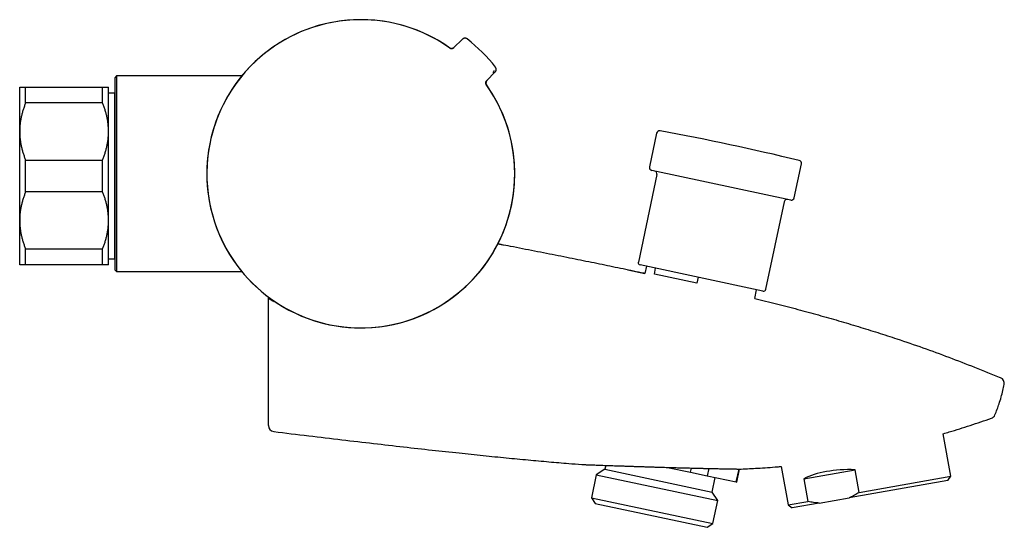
# Model space of a CAD drawing. Header units: millimetres. Extents: x 8 to 1128, y 12 to 2387.
# Tile 77 of 90: x 962 to 1128, y 1366 to 1452. Entities that reach past the tile are written whole.
import ezdxf

# ---------------------------------------------------------------- set-up
doc = ezdxf.new("R2010")
doc.units = ezdxf.units.MM

msp = doc.modelspace()

# ---------------------------------------------------------------- linework, layer by layer
at = {"color": 7, "linetype": 'Continuous', "lineweight": 30}
for p, q in [((1036.5, 1448.86), (1034.98, 1447.4)), ((1040.56, 1441.82), (1042.02, 1443.33)), ((978.06, 1442.65), (977.81, 1442.4)), ((977.81, 1409.9), (977.81, 1442.4)), ((999.21, 1442.65), (978.06, 1442.65)), ((978.06, 1442.65), (978.06, 1409.65)), ((999.21, 1442.65), (999.21, 1442.65)), ((961.71, 1433.28), (961.71, 1440.78)), ((962.71, 1438.1), (962.71, 1440.78)), ((962.71, 1440.78), (975.71, 1440.78)), ((975.71, 1438.1), (975.71, 1440.78)), ((976.71, 1433.28), (976.71, 1440.78)), ((977.71, 1439.74), (976.71, 1439.74)), ((977.71, 1439.74), (977.71, 1411.82)), ((975.71, 1438.1), (962.71, 1438.1)), ((977.81, 1435.53), (977.71, 1435.53)), ((961.71, 1418.28), (961.71, 1433.28)), ((976.71, 1418.28), (976.71, 1433.28)), ((1069.27, 1432.99), (1068.06, 1427.3)), ((962.71, 1423.1), (962.71, 1428.46)), ((962.71, 1428.46), (975.71, 1428.46)), ((975.71, 1423.1), (975.71, 1428.46)), ((1091.92, 1421.72), (1068.44, 1426.71)), ((1092.51, 1422.1), (1093.72, 1427.8)), ((1069.32, 1426.01), (1066.18, 1411.24)), ((975.71, 1423.1), (962.71, 1423.1)), ((1087.7, 1406.67), (1090.84, 1421.44)), ((961.71, 1410.78), (961.71, 1418.28)), ((976.71, 1410.78), (976.71, 1418.28)), ((977.71, 1416.03), (977.81, 1416.03)), ((962.71, 1413.46), (975.71, 1413.46)), ((962.71, 1410.78), (962.71, 1413.46)), ((975.71, 1410.78), (975.71, 1413.46)), ((1043.04, 1414.19), (1042.44, 1414.31)), ((1042.45, 1414.32), (1043.04, 1414.2)), ((1043.04, 1414.2), (1043.04, 1414.19)), ((1043.04, 1414.2), (1043.32, 1414.15)), ((976.71, 1411.82), (977.71, 1411.82)), ((975.71, 1410.78), (962.71, 1410.78)), ((1087.22, 1406.36), (1066.48, 1410.77)), ((1067.56, 1410.54), (1067.3, 1409.31)), ((1068.89, 1409.23), (1069.1, 1410.21)), ((977.81, 1409.9), (978.06, 1409.65)), ((978.06, 1409.65), (999.21, 1409.65)), ((1064.38, 1409.93), (1067.3, 1409.31)), ((1076.08, 1407.7), (1068.89, 1409.23)), ((1076.29, 1408.68), (1076.08, 1407.7)), ((1003.72, 1405.11), (1003.72, 1405.34)), ((1085.83, 1405.12), (1086.15, 1406.59)), ((1004.71, 1404.64), (1004.71, 1404.53)), ((1118.94, 1375.1), (1117.67, 1382.27)), ((1060.68, 1376.94), (1060.54, 1376.3)), ((1090.31, 1376.77), (1091.46, 1370.26)), ((1059.08, 1375.35), (1058.26, 1371.47)), ((1060.54, 1376.3), (1059.08, 1375.35)), ((1059.08, 1375.35), (1079.58, 1371)), ((1060.54, 1376.3), (1078.63, 1372.45)), ((1071.13, 1376.6), (1075, 1375.78)), ((1075, 1375.78), (1075.15, 1376.49)), ((1075, 1375.78), (1077.83, 1375.18)), ((1078.09, 1376.42), (1077.83, 1375.18)), ((1077.83, 1375.18), (1082.72, 1374.14)), ((1082.72, 1374.14), (1083.18, 1376.33)), ((1082.82, 1374.12), (1083.29, 1376.33)), ((1094.14, 1374.69), (1102.78, 1376.21)), ((1103.46, 1372.37), (1102.78, 1376.21)), ((1103.46, 1372.37), (1118.94, 1375.1)), ((1118.45, 1374.41), (1118.94, 1375.1)), ((1078.63, 1372.45), (1079.15, 1374.9)), ((1082.72, 1374.14), (1082.82, 1374.12)), ((1094.14, 1374.69), (1094.82, 1370.85)), ((1118.45, 1374.41), (1101.76, 1371.46)), ((1079.58, 1371), (1078.63, 1372.45)), ((1058.26, 1371.47), (1058.87, 1370.52)), ((1058.26, 1371.47), (1078.75, 1367.11)), ((1058.87, 1370.52), (1077.81, 1366.5)), ((1078.75, 1367.11), (1079.58, 1371)), ((1091.46, 1370.26), (1094.82, 1370.85)), ((1091.46, 1370.26), (1092.16, 1369.77)), ((1096.73, 1370.58), (1092.16, 1369.77)), ((1096.73, 1370.58), (1101.76, 1371.46)), ((1077.81, 1366.5), (1078.75, 1367.11))]:
    msp.add_line(p, q, dxfattribs=at)
for centre, radius, start, end in [((1019.31, 1426.15), 26, 54.6452, 270), ((1019.31, 1426.15), 26, 54.6512, 315), ((1019.31, 1426.15), 29, 38.3153, 51.6847), ((1041.25, 1443.6), 0.6, 316.002, 358.135), ((1019.31, 1426.15), 26, 270, 35.4108), ((1019.31, 1426.15), 26, 315, 35.3488), ((1069.76, 1432.89), 0.5, 79.7213, 168), ((998.47, 1039.8), 400, 76.2787, 79.7213), ((1093.23, 1427.9), 0.5, 348, 76.2787), ((1068.55, 1427.2), 0.5, 168, 258), ((1068.83, 1426.12), 0.5, 348, 78), ((1091.32, 1421.33), 0.5, 78, 168), ((1092.02, 1422.21), 0.5, 258, 348), ((1066.57, 1411.16), 0.4, 168, 258), ((1087.3, 1406.75), 0.4, 258, 348), ((1126.98, 1390.79), 1, 348.4232, 67.3442), ((1125.48, 1385.85), 1, 288.939, 336.8117), ((1004.72, 1383.65), 1, 180, 263.0588)]:
    msp.add_arc(centre, radius, start, end, dxfattribs=at)
msp.add_ellipse((1105.83, 1369.09), major_axis=(14.41, -2.47), ratio=0.464821, start_param=1.862857, end_param=2.592298, dxfattribs=at)
for points, knots in [([(1037.28, 1448.9), (1037.26, 1448.91), (1037.2, 1448.95), (1037.11, 1448.99), (1037.01, 1449.02), (1036.91, 1449.03), (1036.81, 1449.02), (1036.71, 1448.99), (1036.62, 1448.95), (1036.55, 1448.9), (1036.51, 1448.87), (1036.5, 1448.86)], [0, 0, 0, 0, 0.115727, 0.234809, 0.350536, 0.469618, 0.585344, 0.704425, 0.820153, 0.939236, 1, 1, 1, 1]), ([(1034.98, 1447.4), (1034.96, 1447.38), (1034.91, 1447.34), (1034.83, 1447.29), (1034.75, 1447.27), (1034.67, 1447.25), (1034.58, 1447.26), (1034.5, 1447.27), (1034.42, 1447.3), (1034.37, 1447.33), (1034.35, 1447.35)], [0, 0, 0, 0, 0.132237, 0.269175, 0.389243, 0.512793, 0.632855, 0.756398, 0.876458, 1, 1, 1, 1]), ([(1034.36, 1447.35), (1034.36, 1447.35), (1034.4, 1447.32), (1034.48, 1447.3), (1034.58, 1447.28), (1034.68, 1447.28), (1034.78, 1447.3), (1034.88, 1447.34), (1034.97, 1447.39), (1035.02, 1447.43), (1035.04, 1447.45)], [0, 0, 0, 0, 0.026376, 0.178848, 0.313743, 0.45255, 0.587454, 0.72627, 0.861179, 1, 1, 1, 1]), ([(1042.02, 1443.33), (1042.04, 1443.36), (1042.09, 1443.41), (1042.13, 1443.5), (1042.17, 1443.59), (1042.19, 1443.69), (1042.19, 1443.79), (1042.17, 1443.89), (1042.14, 1443.99), (1042.1, 1444.07), (1042.07, 1444.11), (1042.06, 1444.12)], [0, 0, 0, 0, 0.115732, 0.23482, 0.350553, 0.469643, 0.585375, 0.704462, 0.82019, 0.939274, 1, 1, 1, 1]), ([(1040.51, 1441.18), (1040.49, 1441.21), (1040.46, 1441.26), (1040.43, 1441.35), (1040.42, 1441.44), (1040.42, 1441.52), (1040.43, 1441.6), (1040.46, 1441.68), (1040.5, 1441.76), (1040.54, 1441.8), (1040.56, 1441.82)], [0, 0, 0, 0, 0.132194, 0.26909, 0.389159, 0.512711, 0.632789, 0.75635, 0.876434, 1, 1, 1, 1]), ([(1040.62, 1441.88), (1040.59, 1441.85), (1040.54, 1441.8), (1040.49, 1441.7), (1040.46, 1441.6), (1040.45, 1441.5), (1040.45, 1441.4), (1040.47, 1441.3), (1040.49, 1441.23), (1040.51, 1441.2), (1040.52, 1441.19)], [0, 0, 0, 0, 0.146202, 0.297515, 0.431342, 0.56905, 0.70287, 0.840573, 0.974392, 1, 1, 1, 1]), ([(961.71, 1440.78), (961.71, 1440.78), (961.72, 1440.78), (961.77, 1440.78), (961.85, 1440.78), (961.96, 1440.78), (962.11, 1440.78), (962.28, 1440.78), (962.48, 1440.78), (962.63, 1440.78), (962.71, 1440.78)], [0, 0, 0, 0, 0.1226185, 0.2452381, 0.3688779, 0.4925208, 0.6189959, 0.7454751, 0.8727355, 1, 1, 1, 1]), ([(975.71, 1440.78), (975.79, 1440.78), (975.93, 1440.78), (976.13, 1440.78), (976.3, 1440.78), (976.45, 1440.78), (976.56, 1440.78), (976.65, 1440.78), (976.7, 1440.78), (976.71, 1440.78), (976.71, 1440.78)], [0, 0, 0, 0, 0.122973, 0.245942, 0.369581, 0.493217, 0.619375, 0.745529, 0.872765, 1, 1, 1, 1]), ([(962.71, 1438.1), (962.64, 1437.91), (962.49, 1437.53), (962.29, 1436.95), (962.12, 1436.36), (961.98, 1435.76), (961.86, 1435.15), (961.77, 1434.53), (961.72, 1433.91), (961.71, 1433.49), (961.71, 1433.28)], [0, 0, 0, 0, 0.122973, 0.245942, 0.369581, 0.493217, 0.619375, 0.745529, 0.872765, 1, 1, 1, 1]), ([(976.71, 1433.28), (976.71, 1433.34), (976.71, 1433.59), (976.69, 1434.03), (976.64, 1434.62), (976.55, 1435.2), (976.44, 1435.78), (976.3, 1436.37), (976.13, 1436.95), (975.93, 1437.53), (975.78, 1437.91), (975.71, 1438.1)], [0, 0, 0, 0, 0.0340845, 0.152699, 0.2713147, 0.3908442, 0.5103765, 0.6324315, 0.7544901, 0.8772433, 1, 1, 1, 1]), ([(961.71, 1433.28), (961.71, 1433.22), (961.71, 1432.97), (961.73, 1432.53), (961.78, 1431.95), (961.87, 1431.36), (961.98, 1430.78), (962.12, 1430.19), (962.29, 1429.61), (962.49, 1429.03), (962.64, 1428.65), (962.71, 1428.46)], [0, 0, 0, 0, 0.034085, 0.152699, 0.271315, 0.390844, 0.510376, 0.632431, 0.75449, 0.877243, 1, 1, 1, 1]), ([(975.71, 1428.46), (975.79, 1428.65), (975.93, 1429.03), (976.13, 1429.61), (976.3, 1430.2), (976.45, 1430.8), (976.56, 1431.41), (976.65, 1432.03), (976.7, 1432.65), (976.71, 1433.07), (976.71, 1433.28)], [0, 0, 0, 0, 0.122973, 0.245942, 0.369581, 0.493217, 0.619375, 0.745529, 0.872765, 1, 1, 1, 1]), ([(962.71, 1423.1), (962.64, 1422.91), (962.49, 1422.53), (962.29, 1421.95), (962.12, 1421.36), (961.98, 1420.76), (961.86, 1420.15), (961.77, 1419.53), (961.72, 1418.91), (961.71, 1418.49), (961.71, 1418.28)], [0, 0, 0, 0, 0.122973, 0.245942, 0.369581, 0.493217, 0.619375, 0.745529, 0.872765, 1, 1, 1, 1]), ([(976.71, 1418.28), (976.71, 1418.34), (976.71, 1418.59), (976.69, 1419.03), (976.64, 1419.62), (976.55, 1420.2), (976.44, 1420.78), (976.3, 1421.37), (976.13, 1421.95), (975.93, 1422.53), (975.78, 1422.91), (975.71, 1423.1)], [0, 0, 0, 0, 0.034085, 0.152699, 0.271315, 0.390844, 0.510376, 0.632431, 0.75449, 0.877243, 1, 1, 1, 1]), ([(961.71, 1418.28), (961.71, 1418.22), (961.71, 1417.97), (961.73, 1417.53), (961.78, 1416.95), (961.87, 1416.36), (961.98, 1415.78), (962.12, 1415.19), (962.29, 1414.61), (962.49, 1414.03), (962.64, 1413.65), (962.71, 1413.46)], [0, 0, 0, 0, 0.034085, 0.152699, 0.271315, 0.390844, 0.510376, 0.632431, 0.75449, 0.877243, 1, 1, 1, 1]), ([(975.71, 1413.46), (975.79, 1413.65), (975.93, 1414.03), (976.13, 1414.61), (976.3, 1415.2), (976.45, 1415.8), (976.56, 1416.41), (976.65, 1417.03), (976.7, 1417.65), (976.71, 1418.07), (976.71, 1418.28)], [0, 0, 0, 0, 0.122973, 0.245942, 0.369581, 0.493217, 0.619375, 0.745529, 0.872765, 1, 1, 1, 1]), ([(1067.3, 1409.31), (1067.27, 1409.32), (1067.2, 1409.34), (1066.56, 1409.47), (1065.36, 1409.72), (1063.61, 1410.09), (1061.84, 1410.45), (1060.05, 1410.82), (1058.25, 1411.19), (1056.41, 1411.56), (1054.54, 1411.94), (1052.62, 1412.32), (1050.65, 1412.71), (1048.65, 1413.1), (1046.62, 1413.5), (1044.75, 1413.87), (1043.55, 1414.1), (1043.04, 1414.2)], [0, 0, 0, 0, 0.0036979, 0.0084252, 0.0796962, 0.1520639, 0.2255564, 0.2988586, 0.3732998, 0.4489069, 0.5257068, 0.6053317, 0.6862555, 0.7685072, 0.8521158, 0.9371103, 1, 1, 1, 1]), ([(962.71, 1410.78), (962.64, 1410.78), (962.49, 1410.78), (962.29, 1410.78), (962.12, 1410.78), (961.98, 1410.78), (961.86, 1410.78), (961.77, 1410.78), (961.72, 1410.78), (961.71, 1410.78), (961.71, 1410.78)], [0, 0, 0, 0, 0.122973, 0.245942, 0.369581, 0.493217, 0.619375, 0.745529, 0.872765, 1, 1, 1, 1]), ([(976.71, 1410.78), (976.71, 1410.78), (976.7, 1410.78), (976.65, 1410.78), (976.57, 1410.78), (976.46, 1410.78), (976.32, 1410.78), (976.14, 1410.78), (975.94, 1410.78), (975.79, 1410.78), (975.71, 1410.78)], [0, 0, 0, 0, 0.1226185, 0.2452381, 0.3688779, 0.4925208, 0.6189959, 0.7454751, 0.8727355, 1, 1, 1, 1]), ([(1004.71, 1404.53), (1004.65, 1404.56), (1004.53, 1404.63), (1004.35, 1404.73), (1004.18, 1404.83), (1004.05, 1404.91), (1003.96, 1404.96), (1003.9, 1405), (1003.85, 1405.03), (1003.8, 1405.06), (1003.76, 1405.08), (1003.74, 1405.1), (1003.72, 1405.11), (1003.72, 1405.11), (1003.72, 1405.11)], [0, 0, 0, 0, 0.124861, 0.249937, 0.374876, 0.499765, 0.56233, 0.624884, 0.68741, 0.749927, 0.812494, 0.875095, 0.937656, 1, 1, 1, 1]), ([(1003.72, 1384.32), (1003.72, 1389.03), (1003.72, 1395.96), (1003.72, 1402.89), (1003.72, 1405.11)], [0, 0, 0, 0, 0.679336, 1, 1, 1, 1]), ([(1085.83, 1405.12), (1087.06, 1404.82), (1089.49, 1404.22), (1093.08, 1403.28), (1096.57, 1402.33), (1099.98, 1401.37), (1103.32, 1400.37), (1106.61, 1399.35), (1110.25, 1398.17), (1114.25, 1396.8), (1118.62, 1395.2), (1123, 1393.51), (1125.9, 1392.32), (1127.37, 1391.72)], [0, 0, 0, 0, 0.086995, 0.171713, 0.254452, 0.335515, 0.415206, 0.493828, 0.571688, 0.678063, 0.784374, 0.89142, 1, 1, 1, 1]), ([(1126.39, 1385.46), (1126.52, 1385.77), (1126.78, 1386.39), (1127.13, 1387.4), (1127.45, 1388.46), (1127.74, 1389.55), (1127.89, 1390.26), (1127.96, 1390.59)], [0, 0, 0, 0, 0.19013, 0.37425, 0.597637, 0.807132, 1, 1, 1, 1]), ([(1003.72, 1383.65), (1003.72, 1383.65), (1003.72, 1383.65), (1003.72, 1383.68), (1003.72, 1383.74), (1003.72, 1383.81), (1003.72, 1383.91), (1003.72, 1384.02), (1003.72, 1384.16), (1003.72, 1384.27), (1003.72, 1384.32)], [0, 0, 0, 0, 0.124939, 0.249877, 0.37484, 0.499803, 0.62484, 0.749876, 0.874938, 1, 1, 1, 1]), ([(1117.67, 1382.28), (1118.01, 1382.38), (1119.53, 1382.83), (1122.24, 1383.7), (1124.6, 1384.5), (1125.8, 1384.9)], [0, 0, 0, 0, 0.124236, 0.555675, 1, 1, 1, 1]), ([(1004.6, 1382.65), (1006.57, 1382.41), (1010.41, 1381.95), (1016.04, 1381.28), (1021.38, 1380.65), (1026.46, 1380.07), (1031.27, 1379.53), (1035.75, 1379.05), (1039.93, 1378.61), (1043.82, 1378.22), (1047.51, 1377.87), (1051.03, 1377.55), (1054.04, 1377.29), (1055.89, 1377.15), (1056.62, 1377.09)], [0, 0, 0, 0, 0.1139224, 0.2221442, 0.3248906, 0.4223865, 0.5148576, 0.6025293, 0.6809984, 0.7555913, 0.8264978, 0.8939083, 0.9580132, 1, 1, 1, 1]), ([(1056.62, 1377.09), (1056.62, 1377.09), (1056.63, 1377.09), (1056.69, 1377.09), (1056.79, 1377.08), (1056.94, 1377.08), (1057.12, 1377.07), (1057.35, 1377.06), (1057.61, 1377.05), (1057.91, 1377.04), (1058.24, 1377.03), (1058.62, 1377.02), (1059.03, 1377), (1059.48, 1376.99), (1059.95, 1376.97), (1060.45, 1376.95), (1060.99, 1376.93), (1061.56, 1376.91), (1062.16, 1376.89), (1062.78, 1376.87), (1063.41, 1376.85), (1064.07, 1376.83), (1064.75, 1376.8), (1065.46, 1376.78), (1066.18, 1376.76), (1066.91, 1376.73), (1067.65, 1376.71), (1068.39, 1376.69), (1069.09, 1376.66), (1069.72, 1376.65), (1070.3, 1376.63), (1070.88, 1376.61), (1071.52, 1376.59), (1072.21, 1376.57), (1072.96, 1376.55), (1073.64, 1376.53), (1074.25, 1376.52), (1074.8, 1376.5), (1075.35, 1376.49), (1075.93, 1376.47), (1076.56, 1376.46), (1077.21, 1376.44), (1077.8, 1376.43), (1078.32, 1376.42), (1078.78, 1376.41), (1079.22, 1376.4), (1079.68, 1376.39), (1080.16, 1376.38), (1080.64, 1376.37), (1081.06, 1376.36), (1081.42, 1376.36), (1081.73, 1376.35), (1082.01, 1376.35), (1082.29, 1376.34), (1082.57, 1376.34), (1082.83, 1376.33), (1083.04, 1376.33), (1083.2, 1376.33), (1083.31, 1376.33), (1083.41, 1376.33), (1083.49, 1376.32), (1083.54, 1376.32), (1083.54, 1376.32), (1083.55, 1376.32)], [0, 0, 0, 0, 0.017295, 0.034604, 0.051899, 0.069699, 0.087514, 0.105315, 0.122609, 0.139916, 0.157211, 0.175001, 0.192806, 0.210596, 0.228007, 0.245431, 0.262842, 0.280744, 0.298661, 0.316564, 0.334221, 0.351891, 0.369549, 0.387705, 0.405875, 0.424031, 0.441933, 0.459849, 0.477751, 0.491559, 0.50538, 0.519201, 0.533009, 0.551058, 0.569121, 0.58717, 0.601099, 0.615041, 0.628983, 0.642912, 0.660937, 0.678976, 0.697001, 0.71092, 0.724851, 0.738783, 0.752701, 0.770523, 0.788359, 0.806181, 0.819947, 0.833727, 0.847506, 0.861273, 0.878787, 0.896316, 0.913831, 0.927359, 0.940899, 0.95444, 0.967968, 0.983963, 1, 1, 1, 1]), ([(1056.64, 1377.09), (1056.64, 1377.09), (1056.62, 1377.09), (1056.62, 1377.09), (1056.62, 1377.09)], [0, 0, 0, 0, 0.031045, 1, 1, 1, 1]), ([(1083.55, 1376.32), (1084.48, 1376.37), (1086.52, 1376.47), (1088.78, 1376.62), (1090.1, 1376.75), (1090.31, 1376.78)], [0, 0, 0, 0, 0.411845, 0.905958, 1, 1, 1, 1]), ([(1103.46, 1372.37), (1103.33, 1372.3), (1103.08, 1372.14), (1102.69, 1371.92), (1102.3, 1371.71), (1101.98, 1371.56), (1101.8, 1371.48), (1101.76, 1371.46)], [0, 0, 0, 0, 0.229972, 0.460117, 0.690843, 0.921789, 1, 1, 1, 1]), ([(1096.73, 1370.58), (1096.57, 1370.59), (1096.25, 1370.61), (1095.77, 1370.68), (1095.3, 1370.75), (1094.98, 1370.82), (1094.82, 1370.85)], [0, 0, 0, 0, 0.249313, 0.498922, 0.749343, 1, 1, 1, 1])]:
    msp.add_open_spline(points, degree=3, knots=knots, dxfattribs=at)

doc.saveas('drawing.dxf')
